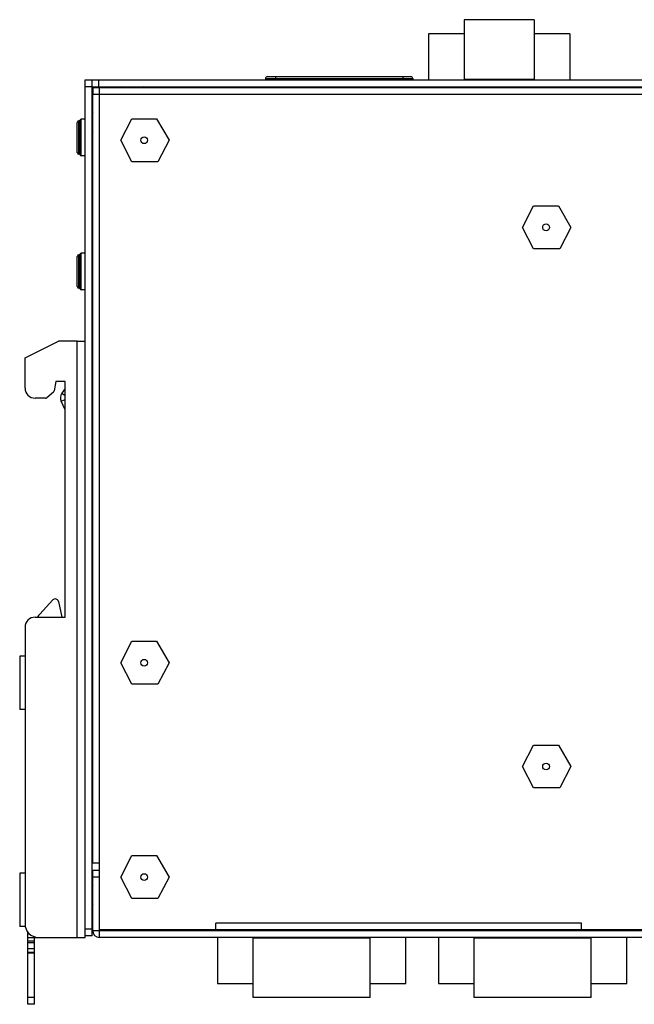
# Model space of a CAD drawing. Header units: millimetres. Extents: x 0 to 841, y 0 to 594.
# Tile 3 of 28: x 149 to 241, y 242 to 389. Entities that reach past the tile are written whole.
import ezdxf

# ---------------------------------------------------------------- set-up
doc = ezdxf.new("R2010")
doc.units = ezdxf.units.MM
doc.header["$LTSCALE"] = 46.255
for name, color, linetype in [('111100000080DXF_CONTINUOUS_LINE', 7, 'CONTINUOUS'), ('111100000100DXF_CONTINUOUS_LINE', 7, 'CONTINUOUS'), ('111121050101DXF_CONTINUOUS_LINE', 7, 'CONTINUOUS'), ('111121050121DXF_CONTINUOUS_LINE', 7, 'CONTINUOUS'), ('120400000140DXF_CONTINUOUS_LINE', 7, 'CONTINUOUS'), ('140222101002DXF_CONTINUOUS_LINE', 7, 'CONTINUOUS'), ('140225101001DXF_CONTINUOUS_LINE', 7, 'CONTINUOUS'), ('BSO-M3_DXF_CONTINUOUS_LINE', 7, 'CONTINUOUS'), ('BSO-M_DXF_CONTINUOUS_LINE', 7, 'CONTINUOUS'), ('DIN_RAIL_BOTDXF_CONTINUOUS_LINE', 7, 'CONTINUOUS'), ('DIN_RAIL_TOPDXF_CONTINUOUS_LINE', 7, 'CONTINUOUS'), ('M3-BSO-L9-1_DXF_CONTINUOUS_LINE', 7, 'CONTINUOUS'), ('NUT_DXF_CONTINUOUS_LINE', 7, 'CONTINUOUS'), ('UC-8100-NONLDXF_CONTINUOUS_LINE', 7, 'CONTINUOUS'), ('UC-8100_MOCKDXF_CONTINUOUS_LINE', 7, 'CONTINUOUS')]:
    doc.layers.add(name, color=color, linetype=linetype)

msp = doc.modelspace()

# ---------------------------------------------------------------- linework, layer by layer
at = {"layer": '111100000080DXF_CONTINUOUS_LINE', "color": 7, "linetype": 'Continuous'}
for p, q in [((210.34, 378.448), (210.34, 378.548)), ((231.44, 378.448), (231.44, 378.548))]:
    msp.add_line(p, q, dxfattribs=at)
at = {"layer": '111100000100DXF_CONTINUOUS_LINE', "color": 7, "linetype": 'Continuous'}
for p, q in [((215.64, 388.548), (215.64, 379.548)), ((226.14, 388.548), (215.64, 388.548)), ((226.14, 388.548), (226.14, 379.548)), ((210.34, 386.448), (210.34, 379.548)), ((215.64, 386.448), (210.34, 386.448)), ((231.44, 386.448), (226.14, 386.448)), ((231.44, 386.448), (231.44, 379.548)), ((215.64, 379.648), (226.14, 379.648)), ((216.04, 379.648), (216.04, 379.548)), ((218.74, 379.648), (218.74, 379.548)), ((219.54, 379.648), (219.54, 379.548)), ((222.24, 379.648), (222.24, 379.548)), ((223.04, 379.648), (223.04, 379.548)), ((225.74, 379.648), (225.74, 379.548))]:
    msp.add_line(p, q, dxfattribs=at)
at = {"layer": '111121050101DXF_CONTINUOUS_LINE', "color": 7, "linetype": 'Continuous'}
for p, q in [((178.84, 251.548), (178.84, 244.648)), ((184.14, 242.548), (184.14, 251.548)), ((201.64, 251.448), (184.14, 251.448)), ((184.54, 251.448), (184.54, 251.548)), ((187.24, 251.448), (187.24, 251.548)), ((188.04, 251.448), (188.04, 251.548)), ((190.74, 251.448), (190.74, 251.548)), ((191.54, 251.448), (191.54, 251.548)), ((194.24, 251.448), (194.24, 251.548)), ((195.04, 251.448), (195.04, 251.548)), ((197.74, 251.448), (197.74, 251.548)), ((198.54, 251.448), (198.54, 251.548)), ((201.24, 251.448), (201.24, 251.548)), ((201.64, 242.548), (201.64, 251.548)), ((206.94, 244.648), (206.94, 251.548)), ((211.84, 251.548), (211.84, 244.648)), ((217.14, 242.548), (217.14, 251.548)), ((234.64, 251.448), (217.14, 251.448)), ((217.54, 251.448), (217.54, 251.548)), ((220.24, 251.448), (220.24, 251.548)), ((221.04, 251.448), (221.04, 251.548)), ((223.74, 251.448), (223.74, 251.548)), ((224.54, 251.448), (224.54, 251.548)), ((227.24, 251.448), (227.24, 251.548)), ((228.04, 251.448), (228.04, 251.548)), ((230.74, 251.448), (230.74, 251.548)), ((231.54, 251.448), (231.54, 251.548)), ((234.24, 251.448), (234.24, 251.548)), ((234.64, 242.548), (234.64, 251.548)), ((239.94, 244.648), (239.94, 251.548)), ((178.84, 244.648), (184.14, 244.648)), ((201.64, 244.648), (206.94, 244.648)), ((211.84, 244.648), (217.14, 244.648)), ((234.64, 244.648), (239.94, 244.648)), ((201.64, 242.548), (184.14, 242.548)), ((234.64, 242.548), (217.14, 242.548))]:
    msp.add_line(p, q, dxfattribs=at)
at = {"layer": '111121050121DXF_CONTINUOUS_LINE', "color": 7, "linetype": 'Continuous'}
for p, q in [((178.84, 252.648), (178.84, 252.548)), ((206.94, 252.648), (206.94, 252.548)), ((211.84, 252.648), (211.84, 252.548)), ((239.94, 252.648), (239.94, 252.548))]:
    msp.add_line(p, q, dxfattribs=at)
at = {"layer": '120400000140DXF_CONTINUOUS_LINE', "color": 7, "linetype": 'Continuous'}
for p, q in [((185.99, 379.748), (185.99, 379.548)), ((185.99, 379.748), (207.99, 379.748)), ((186.29, 380.048), (207.69, 380.048)), ((187.49, 380.048), (187.49, 379.548)), ((206.49, 380.048), (206.49, 379.548)), ((207.99, 379.748), (207.99, 379.548))]:
    msp.add_line(p, q, dxfattribs=at)
for centre, start, end in [((186.29, 379.748), 90, 180), ((207.69, 379.748), 0, 90)]:
    msp.add_arc(centre, 0.3, start, end, dxfattribs=at)
at = {"layer": '140222101002DXF_CONTINUOUS_LINE', "color": 7, "linetype": 'Continuous'}
for p, q in [((164.629, 378.448), (164.456, 378.548)), ((167.374, 378.448), (167.638, 378.548)), ((167.724, 378.548), (167.551, 378.448)), ((158.14, 368.448), (158.14, 373.448)), ((158.246, 373.448), (158.14, 373.448)), ((158.246, 368.448), (158.246, 373.448)), ((160.09, 374.832), (160.19, 374.659)), ((160.19, 374.482), (160.09, 374.746)), ((157.89, 368.698), (157.89, 373.198)), ((160.19, 371.737), (160.09, 371.564)), ((158.246, 368.448), (158.14, 368.448)), ((157.89, 348.698), (157.89, 353.198)), ((158.14, 348.448), (158.14, 353.448)), ((158.246, 353.448), (158.14, 353.448)), ((158.246, 348.448), (158.246, 353.448)), ((158.246, 348.448), (158.14, 348.448)), ((160.09, 259.532), (160.19, 259.359)), ((160.19, 259.182), (160.09, 259.446)), ((160.19, 256.437), (160.09, 256.264))]:
    msp.add_line(p, q, dxfattribs=at)
for centre, start, end in [((158.14, 373.198), 90, 180), ((158.246, 373.198), 79.72157, 90), ((158.14, 368.698), 180, 270), ((158.246, 368.698), 270, 280.27843), ((158.14, 353.198), 90, 180), ((158.246, 353.198), 79.72157, 90), ((158.14, 348.698), 180, 270), ((158.246, 348.698), 270, 280.27843)]:
    msp.add_arc(centre, 0.25, start, end, dxfattribs=at)
for points in [[(166.981, 378.448), (167.083, 378.465), (167.271, 378.496), (167.458, 378.53), (167.544, 378.548)], [(160.19, 374.089), (160.173, 374.191), (160.142, 374.379), (160.108, 374.566), (160.09, 374.652)], [(160.19, 258.789), (160.173, 258.891), (160.142, 259.079), (160.108, 259.266), (160.09, 259.352)]]:
    msp.add_open_spline(points, degree=3, knots=[0, 0, 0, 0, 0.541624, 1, 1, 1, 1], dxfattribs=at)
at = {"layer": '140225101001DXF_CONTINUOUS_LINE', "color": 7, "linetype": 'Continuous'}
for p, q in [((158.29, 368.398), (158.29, 373.498)), ((158.49, 368.198), (158.49, 373.698)), ((159.09, 373.698), (158.49, 373.698)), ((159.09, 368.198), (158.49, 368.198)), ((158.29, 348.398), (158.29, 353.498)), ((158.49, 348.198), (158.49, 353.698)), ((159.09, 353.698), (158.49, 353.698)), ((159.09, 348.198), (158.49, 348.198))]:
    msp.add_line(p, q, dxfattribs=at)
for centre, start, end in [((158.49, 373.498), 90, 180), ((158.49, 368.398), 180, 270), ((158.49, 353.498), 90, 180), ((158.49, 348.398), 180, 270)]:
    msp.add_arc(centre, 0.2, start, end, dxfattribs=at)
at = {"layer": 'BSO-M3_DXF_CONTINUOUS_LINE', "color": 7, "linetype": 'Continuous'}
for p, q in [((164.389, 370.548), (166.038, 373.748)), ((166.038, 373.748), (169.742, 373.748)), ((169.742, 373.748), (171.589, 370.548)), ((166.038, 367.348), (164.389, 370.548)), ((171.589, 370.548), (169.94, 367.348)), ((169.94, 367.348), (166.038, 367.348)), ((224.389, 357.548), (226.038, 360.748)), ((226.038, 360.748), (229.742, 360.748)), ((229.742, 360.748), (231.589, 357.548)), ((226.038, 354.348), (224.389, 357.548)), ((231.589, 357.548), (229.94, 354.348)), ((229.94, 354.348), (226.038, 354.348)), ((224.389, 277.048), (226.038, 280.248)), ((226.038, 280.248), (229.742, 280.248)), ((229.742, 280.248), (231.589, 277.048)), ((226.038, 273.848), (224.389, 277.048)), ((231.589, 277.048), (229.94, 273.848)), ((229.94, 273.848), (226.038, 273.848)), ((164.389, 260.548), (166.038, 263.748)), ((166.038, 263.748), (169.742, 263.748)), ((169.742, 263.748), (171.589, 260.548)), ((166.038, 257.348), (164.389, 260.548)), ((171.589, 260.548), (169.94, 257.348)), ((169.94, 257.348), (166.038, 257.348))]:
    msp.add_line(p, q, dxfattribs=at)
at = {"layer": 'BSO-M_DXF_CONTINUOUS_LINE', "color": 7, "linetype": 'Continuous'}
for p, q in [((164.389, 292.548), (166.038, 295.748)), ((166.038, 295.748), (169.742, 295.748)), ((169.742, 295.748), (171.589, 292.548)), ((166.038, 289.348), (164.389, 292.548)), ((171.589, 292.548), (169.94, 289.348)), ((169.94, 289.348), (166.038, 289.348))]:
    msp.add_line(p, q, dxfattribs=at)
at = {"layer": 'DIN_RAIL_BOTDXF_CONTINUOUS_LINE', "color": 7, "linetype": 'Continuous'}
for p, q in [((150.09, 338.048), (155.09, 340.548)), ((157.89, 340.548), (155.09, 340.548)), ((157.89, 251.548), (157.89, 340.548)), ((157.89, 340.548), (159.09, 340.548)), ((150.09, 333.548), (150.09, 338.048)), ((154.69, 334.548), (154.442, 333.14)), ((156.09, 334.548), (154.69, 334.548)), ((156.09, 299.348), (156.09, 334.548)), ((154.339, 332.963), (153.333, 332.118)), ((156.09, 333.477), (155.596, 332.771)), ((155.596, 332.771), (156.09, 332.425)), ((153.14, 332.048), (151.59, 332.048)), ((155.491, 331.576), (156.09, 331.855)), ((156.09, 330.292), (155.491, 331.576)), ((156.09, 330.752), (155.914, 330.67)), ((151.59, 299.348), (156.09, 299.348)), ((150.09, 297.848), (150.09, 253.548)), ((152.09, 251.548), (159.09, 251.548)), ((159.09, 251.548), (159.09, 251.748))]:
    msp.add_line(p, q, dxfattribs=at)
for centre, radius, start, end in [((151.59, 333.548), 1.5, 180, 270), ((154.146, 333.193), 0.3, 310, 350), ((156.579, 332.083), 1.2, 145, 205), ((153.14, 332.348), 0.3, 270, 310), ((151.59, 297.848), 1.5, 90, 180), ((152.09, 253.548), 2, 180, 270)]:
    msp.add_arc(centre, radius, start, end, dxfattribs=at)
at = {"layer": 'DIN_RAIL_TOPDXF_CONTINUOUS_LINE', "color": 7, "linetype": 'Continuous'}
for p, q in [((152.277, 299.798), (154.216, 301.912)), ((155.072, 301.683), (155.59, 299.348)), ((150.49, 249.226), (150.49, 252.354)), ((150.49, 251.548), (152.09, 251.548)), ((151.49, 251.643), (151.49, 251.548)), ((151.49, 249.226), (151.49, 251.548)), ((150.49, 251.048), (151.49, 251.048)), ((150.49, 250.774), (151.49, 250.774)), ((150.49, 249.903), (151.49, 249.903)), ((150.49, 249.335), (151.49, 249.335)), ((150.49, 249.226), (151.49, 249.226)), ((150.49, 241.55), (150.49, 249.226)), ((151.49, 241.55), (151.49, 249.226)), ((151.49, 242.55), (150.49, 242.55)), ((151.49, 241.55), (150.49, 241.55))]:
    msp.add_line(p, q, dxfattribs=at)
for centre, radius, start, end in [((154.584, 301.575), 0.5, 12.5, 137.48955), ((154.489, 297.771), 3, 137.48955, 148.12277)]:
    msp.add_arc(centre, radius, start, end, dxfattribs=at)
at = {"layer": 'M3-BSO-L9-1_DXF_CONTINUOUS_LINE', "color": 7, "linetype": 'Continuous'}
for p, q in [((149.29, 293.548), (149.29, 285.548)), ((150.09, 293.548), (149.29, 293.548)), ((150.09, 285.548), (149.29, 285.548)), ((149.29, 261.148), (149.29, 253.148)), ((150.09, 261.148), (149.29, 261.148)), ((150.09, 253.148), (149.29, 253.148))]:
    msp.add_line(p, q, dxfattribs=at)
at = {"layer": 'NUT_DXF_CONTINUOUS_LINE', "color": 7, "linetype": 'Continuous'}
for p, q in [((160.09, 367.948), (160.19, 367.948)), ((160.09, 353.948), (160.19, 353.948)), ((160.09, 347.948), (160.19, 347.948)), ((160.09, 320.548), (160.19, 320.548)), ((160.09, 314.548), (160.19, 314.548)), ((160.09, 305.548), (160.19, 305.548)), ((160.09, 299.548), (160.19, 299.548)), ((160.09, 287.148), (160.19, 287.148)), ((160.09, 281.148), (160.19, 281.148)), ((160.09, 267.148), (160.19, 267.148)), ((160.09, 261.148), (160.19, 261.148))]:
    msp.add_line(p, q, dxfattribs=at)
at = {"layer": 'UC-8100-NONLDXF_CONTINUOUS_LINE', "color": 7, "linetype": 'Continuous'}
for p, q in [((160.19, 262.648), (160.19, 378.448)), ((160.19, 378.448), (259.09, 378.448)), ((161.19, 251.548), (161.19, 378.448)), ((160.19, 377.448), (248.09, 377.448)), ((160.19, 262.648), (161.19, 262.648)), ((160.19, 252.548), (160.19, 261.548)), ((161.19, 261.548), (160.19, 261.548)), ((161.19, 260.548), (160.19, 260.548)), ((233.19, 253.648), (178.59, 253.648)), ((178.59, 252.648), (178.59, 253.648)), ((233.19, 252.648), (233.19, 253.648)), ((160.19, 252.548), (259.09, 252.548)), ((258.09, 252.648), (161.19, 252.648)), ((258.09, 251.548), (161.19, 251.548))]:
    msp.add_line(p, q, dxfattribs=at)
for centre in [(167.89, 370.548), (227.89, 357.548), (167.89, 292.548), (227.89, 277.048), (167.89, 260.548)]:
    msp.add_circle(centre, 0.5, dxfattribs=at)
msp.add_arc((161.19, 252.548), 1, 180, 270, dxfattribs=at)
at = {"layer": 'UC-8100_MOCKDXF_CONTINUOUS_LINE', "color": 7, "linetype": 'Continuous'}
for p, q in [((159.09, 251.748), (159.09, 379.548)), ((159.09, 379.548), (248.99, 379.548)), ((160.09, 251.748), (160.09, 379.548)), ((161.09, 378.548), (161.09, 379.548)), ((160.09, 378.548), (159.09, 378.548)), ((160.09, 378.548), (248.99, 378.548)), ((160.19, 378.448), (160.19, 377.448)), ((160.19, 378.448), (259.09, 378.448)), ((161.09, 378.448), (161.09, 378.548)), ((161.19, 252.648), (161.19, 378.448)), ((185.04, 378.448), (185.04, 378.548)), ((207.94, 378.448), (207.94, 378.548)), ((160.19, 262.648), (160.19, 377.448)), ((160.19, 377.448), (248.09, 377.448)), ((160.19, 262.648), (161.19, 262.648)), ((160.19, 252.548), (160.19, 261.548)), ((161.19, 261.548), (160.19, 261.548)), ((161.19, 260.548), (160.19, 260.548)), ((233.19, 253.648), (178.59, 253.648)), ((178.59, 252.648), (178.59, 253.648)), ((233.19, 252.648), (233.19, 253.648)), ((160.09, 252.748), (159.09, 252.748)), ((160.09, 251.748), (159.09, 251.748)), ((160.19, 252.748), (160.09, 252.748)), ((160.19, 252.548), (258.09, 252.548)), ((258.09, 252.648), (161.19, 252.648)), ((161.19, 251.548), (161.19, 252.648)), ((258.09, 251.548), (161.19, 251.548))]:
    msp.add_line(p, q, dxfattribs=at)
for centre in [(167.89, 370.548), (227.89, 357.548), (167.89, 292.548), (227.89, 277.048), (167.89, 260.548)]:
    msp.add_circle(centre, 0.5, dxfattribs=at)
for centre, radius, start, end in [((184.691, 378.948), 1.2, 199.47122, 204.82103), ((208.288, 378.948), 1.2, 335.17897, 340.52878), ((161.19, 252.548), 1, 180, 270)]:
    msp.add_arc(centre, radius, start, end, dxfattribs=at)

doc.saveas('drawing.dxf')
